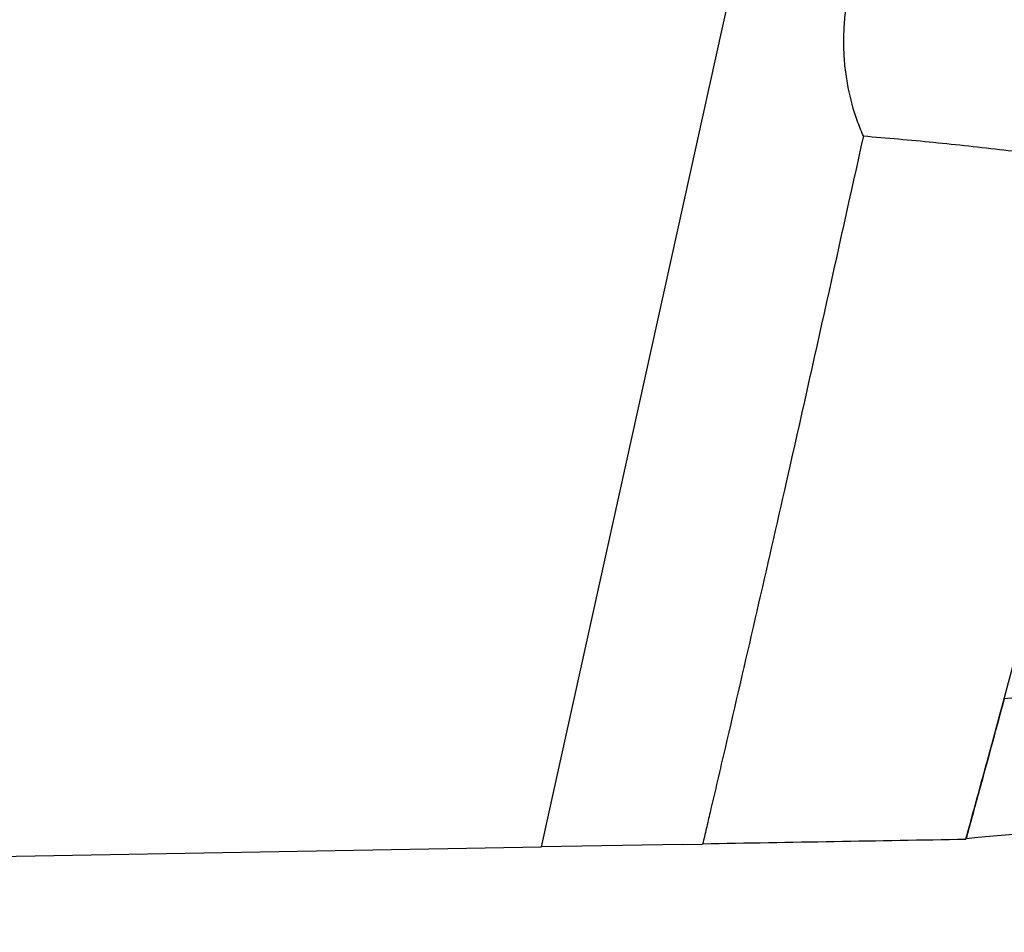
# Model space of a CAD drawing. Header units: millimetres. Extents: x -0.66 to 0.91, y -0.4 to 0.64.
# Tile 3 of 171: x -0.1593 to -0.1344, y -0.0309 to -0.0078. Entities that reach past the tile are written whole.
import ezdxf

# ---------------------------------------------------------------- set-up
doc = ezdxf.new("R2010")
doc.units = ezdxf.units.MM
doc.layers.add('FORMAT', color=7, linetype='Continuous')

msp = doc.modelspace()

# ---------------------------------------------------------------- linework, layer by layer
at = {"layer": 'FORMAT', "color": 7, "linetype": 'Continuous', "lineweight": 25}
for p, q in [((-0.146151, -0.028717), (-0.138861, 0.004297)), ((-0.270071, -0.03088), (-0.146151, -0.028717)), ((-0.142582, -0.028654), (-0.146151, -0.028717)), ((-0.142582, -0.028654), (-0.142073, -0.028645))]:
    msp.add_line(p, q, dxfattribs=at)
for points, knots in [([(-0.138008, -0.010724), (-0.138061, -0.010595), (-0.138221, -0.010204), (-0.138373, -0.009642), (-0.138466, -0.009055), (-0.138503, -0.008602), (-0.138505, -0.008139), (-0.138472, -0.007668), (-0.138405, -0.007209), (-0.138278, -0.006624), (-0.1381, -0.006063), (-0.137843, -0.005445), (-0.137573, -0.004901), (-0.137219, -0.00431), (-0.136825, -0.003744), (-0.136535, -0.003391), (-0.13639, -0.003214)], [0, 0, 0, 0, 0.054074, 0.163782, 0.219608, 0.275079, 0.330992, 0.388302, 0.446086, 0.498368, 0.604366, 0.6581, 0.741985, 0.826586, 0.913048, 1, 1, 1, 1]), ([(-0.138008, -0.010724), (-0.138668, -0.013713), (-0.139811, -0.018883), (-0.141124, -0.024587), (-0.141791, -0.027442), (-0.14198, -0.028251), (-0.142042, -0.028516), (-0.142073, -0.028645)], [0, 0, 0, 0, 0.499696, 0.86436, 0.955526, 0.978317, 1, 1, 1, 1]), ([(-0.138008, -0.010724), (-0.137415, -0.010775), (-0.136228, -0.010877), (-0.134453, -0.011073), (-0.13268, -0.011291), (-0.131501, -0.011453), (-0.130911, -0.011533)], [0, 0, 0, 0, 0.249753, 0.499625, 0.7497779, 1, 1, 1, 1]), ([(-0.135416, -0.028529), (-0.135383, -0.028408), (-0.135203, -0.027754), (-0.134842, -0.026431), (-0.133339, -0.020895), (-0.132038, -0.015879), (-0.130911, -0.011533)], [0, 0, 0, 0, 0.02137, 0.115851, 0.23403, 1, 1, 1, 1]), ([(-0.134442, -0.02496), (-0.129398, -0.024565), (-0.119312, -0.023776), (-0.109463, -0.022506), (-0.10454, -0.021872)], [0, 0, 0, 0, 0.500102, 1, 1, 1, 1]), ([(-0.134442, -0.02496), (-0.134653, -0.025737), (-0.134974, -0.026921), (-0.135298, -0.028104), (-0.13541, -0.02851)], [0, 0, 0, 0, 0.6564158, 1, 1, 1, 1]), ([(-0.100155, -0.025426), (-0.10553, -0.025896), (-0.114053, -0.026642), (-0.125853, -0.027674), (-0.13224, -0.028233), (-0.13541, -0.02851)], [0, 0, 0, 0, 0.462381, 0.733215, 1, 1, 1, 1]), ([(-0.135416, -0.028529), (-0.136524, -0.028549), (-0.138742, -0.028587), (-0.140963, -0.028626), (-0.142073, -0.028645)], [0, 0, 0, 0, 0.499915, 1, 1, 1, 1])]:
    msp.add_open_spline(points, degree=3, knots=knots, dxfattribs=at)

doc.saveas('drawing.dxf')
